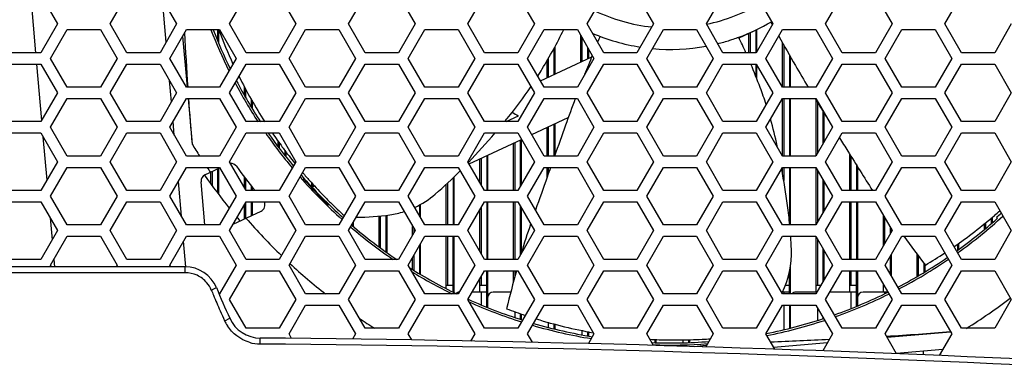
# Model space of a CAD drawing. Header units: millimetres. Extents: x 0 to 420, y 0 to 297.
# Tile 163 of 256: x 158.83 to 176.27, y 209.61 to 215.77. Entities that reach past the tile are written whole.
import ezdxf

# ---------------------------------------------------------------- set-up
doc = ezdxf.new("R2010")
doc.units = ezdxf.units.MM
doc.header["$LTSCALE"] = 23.1
doc.layers.get('0').update_dxf_attribs({"linetype": 'CONTINUOUS'})
doc.layers.add('02___PRT_ALL_AXES', color=7, linetype='CONTINUOUS')
doc.layers.add('3', color=7, linetype='CONTINUOUS')

msp = doc.modelspace()

# ---------------------------------------------------------------- linework, layer by layer
at = {"color": 7, "linetype": 'Continuous'}
for p, q in [((159.1992, 216.2034), (159.4937, 215.6934)), ((160.429, 215.6934), (160.7234, 216.2034)), ((161.3123, 216.2034), (161.6068, 215.6934)), ((162.5421, 215.6934), (162.8365, 216.2034)), ((163.4254, 216.2034), (163.7199, 215.6934)), ((164.6552, 215.6934), (164.9496, 216.2034)), ((165.5385, 216.2034), (165.833, 215.6934)), ((166.7683, 215.6934), (167.0627, 216.2034)), ((167.6516, 216.2034), (167.9461, 215.6934)), ((168.8814, 215.6934), (169.1758, 216.2034)), ((169.7647, 216.2034), (170.0592, 215.6934)), ((170.9945, 215.6934), (171.2889, 216.2034)), ((171.8778, 216.2034), (172.1723, 215.6934)), ((173.1076, 215.6934), (173.402, 216.2034)), ((173.9909, 216.2034), (174.2854, 215.6934)), ((175.2207, 215.6934), (175.5151, 216.2034)), ((159.4937, 215.6934), (159.1992, 215.1834)), ((160.7234, 215.1834), (160.429, 215.6934)), ((161.6068, 215.6934), (161.3123, 215.1834)), ((162.8365, 215.1834), (162.5421, 215.6934)), ((163.7199, 215.6934), (163.4254, 215.1834)), ((164.9496, 215.1834), (164.6552, 215.6934)), ((165.833, 215.6934), (165.5385, 215.1834)), ((167.0627, 215.1834), (166.7683, 215.6934)), ((167.9461, 215.6934), (167.6516, 215.1834)), ((169.1758, 215.1834), (168.8814, 215.6934)), ((170.0592, 215.6934), (169.7647, 215.1834)), ((171.2889, 215.1834), (170.9945, 215.6934)), ((172.1723, 215.6934), (171.8778, 215.1834)), ((173.402, 215.1834), (173.1076, 215.6934)), ((174.2854, 215.6934), (173.9909, 215.1834)), ((175.5151, 215.1834), (175.2207, 215.6934)), ((176.3985, 215.6934), (176.104, 215.1834)), ((159.3724, 215.0834), (159.6669, 215.5934)), ((159.6669, 215.5934), (160.2558, 215.5934)), ((160.2558, 215.5934), (160.5502, 215.0834)), ((161.4855, 215.0834), (161.78, 215.5934)), ((161.78, 215.5934), (162.3689, 215.5934)), ((162.3333, 215.5934), (162.3333, 215.3986)), ((162.3493, 215.5934), (162.3493, 215.3625)), ((162.3689, 215.5934), (162.6633, 215.0834)), ((163.5986, 215.0834), (163.8931, 215.5934)), ((163.8931, 215.5934), (164.482, 215.5934)), ((164.482, 215.5934), (164.7764, 215.0834)), ((165.7117, 215.0834), (166.0062, 215.5934)), ((166.0062, 215.5934), (166.5951, 215.5934)), ((166.5951, 215.5934), (166.8895, 215.0834)), ((167.8248, 215.0834), (168.1193, 215.5934)), ((168.1193, 215.5934), (168.7082, 215.5934)), ((168.7082, 215.5934), (169.0026, 215.0834)), ((169.9379, 215.0834), (170.2324, 215.5934)), ((170.2324, 215.5934), (170.8213, 215.5934)), ((170.8213, 215.5934), (171.1157, 215.0834)), ((171.7493, 215.1834), (171.7493, 215.5288)), ((171.7693, 215.5381), (171.7693, 215.1834)), ((171.8693, 215.5855), (171.8693, 215.1834)), ((171.8853, 215.594), (171.8853, 215.1964)), ((172.051, 215.0834), (172.3455, 215.5934)), ((172.3455, 215.5934), (172.9344, 215.5934)), ((172.9344, 215.5934), (173.2288, 215.0834)), ((174.1641, 215.0834), (174.4586, 215.5934)), ((174.4586, 215.5934), (175.0475, 215.5934)), ((175.0475, 215.5934), (175.3419, 215.0834)), ((168.7693, 215.0219), (168.7693, 215.4875)), ((168.7893, 215.4529), (168.7893, 215.0312)), ((172.3453, 214.5734), (172.3453, 215.3565)), ((159.1992, 215.1834), (158.6103, 215.1834)), ((161.3123, 215.1834), (160.7234, 215.1834)), ((163.4254, 215.1834), (162.8365, 215.1834)), ((165.5385, 215.1834), (164.9496, 215.1834)), ((167.6516, 215.1834), (167.0627, 215.1834)), ((168.2933, 215.2615), (168.2933, 214.8)), ((168.3093, 215.2908), (168.3093, 214.8074)), ((168.8893, 215.2797), (168.8893, 215.0779)), ((168.9053, 215.2519), (168.9053, 215.0853)), ((169.7647, 215.1834), (169.1758, 215.1834)), ((171.8778, 215.1834), (171.2889, 215.1834)), ((172.3653, 215.3212), (172.3653, 214.5734)), ((173.9909, 215.1834), (173.402, 215.1834)), ((176.104, 215.1834), (175.5151, 215.1834)), ((158.6103, 214.9834), (159.1992, 214.9834)), ((159.1992, 214.9834), (159.4937, 214.4734)), ((159.6669, 214.5734), (159.3724, 215.0834)), ((160.5502, 215.0834), (160.2558, 214.5734)), ((160.429, 214.4734), (160.7234, 214.9834)), ((160.7234, 214.9834), (161.3123, 214.9834)), ((161.3123, 214.9834), (161.6068, 214.4734)), ((161.78, 214.5734), (161.4855, 215.0834)), ((162.6633, 215.0834), (162.3689, 214.5734)), ((162.5421, 214.4734), (162.8365, 214.9834)), ((162.8365, 214.9834), (163.4254, 214.9834)), ((163.4254, 214.9834), (163.7199, 214.4734)), ((163.8931, 214.5734), (163.5986, 215.0834)), ((164.7764, 215.0834), (164.482, 214.5734)), ((164.6552, 214.4734), (164.9496, 214.9834)), ((164.9496, 214.9834), (165.5385, 214.9834)), ((165.5385, 214.9834), (165.833, 214.4734)), ((166.0062, 214.5734), (165.7117, 215.0834)), ((166.8895, 215.0834), (166.5951, 214.5734)), ((166.7683, 214.4734), (167.0627, 214.9834)), ((167.0627, 214.9834), (167.6516, 214.9834)), ((167.6516, 214.9834), (167.9461, 214.4734)), ((168.1193, 214.5734), (167.8248, 215.0834)), ((168.1733, 214.744), (168.1733, 215.0471)), ((168.1933, 215.0824), (168.1933, 214.7533)), ((169.0026, 215.0834), (168.7082, 214.5734)), ((168.8814, 214.4734), (169.1758, 214.9834)), ((169.1758, 214.9834), (169.7647, 214.9834)), ((169.7647, 214.9834), (170.0592, 214.4734)), ((170.2324, 214.5734), (169.9379, 215.0834)), ((171.1157, 215.0834), (170.8213, 214.5734)), ((170.9945, 214.4734), (171.2889, 214.9834)), ((171.2889, 214.9834), (171.8778, 214.9834)), ((171.8693, 214.9834), (171.8693, 214.7722)), ((171.8778, 214.9834), (172.1723, 214.4734)), ((172.3455, 214.5734), (172.051, 215.0834)), ((172.4653, 215.1457), (172.4653, 214.5734)), ((172.4813, 215.1176), (172.4813, 214.5734)), ((173.2288, 215.0834), (172.9344, 214.5734)), ((173.1076, 214.4734), (173.402, 214.9834)), ((173.402, 214.9834), (173.9909, 214.9834)), ((173.9909, 214.9834), (174.2854, 214.4734)), ((174.4586, 214.5734), (174.1641, 215.0834)), ((175.3419, 215.0834), (175.0475, 214.5734)), ((175.2207, 214.4734), (175.5151, 214.9834)), ((175.5151, 214.9834), (176.104, 214.9834)), ((176.104, 214.9834), (176.3985, 214.4734)), ((171.8853, 214.9704), (171.8853, 214.7324)), ((159.4937, 214.4734), (159.1992, 213.9634)), ((160.2558, 214.5734), (159.6669, 214.5734)), ((160.7234, 213.9634), (160.429, 214.4734)), ((161.6068, 214.4734), (161.3123, 213.9634)), ((162.3689, 214.5734), (161.78, 214.5734)), ((162.8365, 213.9634), (162.5421, 214.4734)), ((162.8093, 214.4246), (162.8093, 214.5824)), ((162.8293, 214.5433), (162.8293, 214.3912)), ((163.7199, 214.4734), (163.4254, 213.9634)), ((164.482, 214.5734), (163.8931, 214.5734)), ((164.9496, 213.9634), (164.6552, 214.4734)), ((165.833, 214.4734), (165.5385, 213.9634)), ((166.5951, 214.5734), (166.0062, 214.5734)), ((167.0627, 213.9634), (166.7683, 214.4734)), ((167.9461, 214.4734), (167.6516, 213.9634)), ((168.7082, 214.5734), (168.1193, 214.5734)), ((169.1758, 213.9634), (168.8814, 214.4734)), ((170.0592, 214.4734), (169.7647, 213.9634)), ((170.8213, 214.5734), (170.2324, 214.5734)), ((171.2889, 213.9634), (170.9945, 214.4734)), ((172.1723, 214.4734), (171.8778, 213.9634)), ((172.9344, 214.5734), (172.3455, 214.5734)), ((173.402, 213.9634), (173.1076, 214.4734)), ((174.2854, 214.4734), (173.9909, 213.9634)), ((175.0475, 214.5734), (174.4586, 214.5734)), ((175.5151, 213.9634), (175.2207, 214.4734)), ((176.3985, 214.4734), (176.104, 213.9634)), ((159.3724, 213.8634), (159.6669, 214.3734)), ((159.6669, 214.3734), (160.2558, 214.3734)), ((160.2558, 214.3734), (160.5502, 213.8634)), ((161.4855, 213.8634), (161.78, 214.3734)), ((161.78, 214.3734), (162.3689, 214.3734)), ((162.3689, 214.3734), (162.6633, 213.8634)), ((162.9293, 214.3622), (162.9293, 214.2299)), ((162.9453, 214.3355), (162.9453, 214.2041)), ((163.5986, 213.8634), (163.8931, 214.3734)), ((163.8931, 214.3734), (164.482, 214.3734)), ((164.482, 214.3734), (164.7764, 213.8634)), ((165.7117, 213.8634), (166.0062, 214.3734)), ((166.0062, 214.3734), (166.5951, 214.3734)), ((166.5951, 214.3734), (166.8895, 213.8634)), ((167.8248, 213.8634), (168.1193, 214.3734)), ((168.1193, 214.3734), (168.7082, 214.3734)), ((168.7082, 214.3734), (169.0026, 213.8634)), ((169.9379, 213.8634), (170.2324, 214.3734)), ((170.2324, 214.3734), (170.8213, 214.3734)), ((170.8213, 214.3734), (171.1157, 213.8634)), ((172.051, 213.8634), (172.3455, 214.3734)), ((172.3453, 213.3534), (172.3453, 214.3734)), ((172.3455, 214.3734), (172.9344, 214.3734)), ((172.3653, 214.3734), (172.3653, 213.3534)), ((172.4653, 214.3734), (172.4653, 213.3534)), ((172.4813, 214.3734), (172.4813, 213.3534)), ((172.9344, 214.3734), (173.2288, 213.8634)), ((172.9413, 213.3654), (172.9413, 214.3399)), ((172.9613, 214.3075), (172.9613, 213.4001)), ((174.1641, 213.8634), (174.4586, 214.3734)), ((174.4586, 214.3734), (175.0475, 214.3734)), ((175.0475, 214.3734), (175.3419, 213.8634)), ((173.0613, 214.1465), (173.0613, 213.5733)), ((173.0773, 214.1208), (173.0773, 213.601)), ((159.1992, 213.9634), (158.6103, 213.9634)), ((161.3123, 213.9634), (160.7234, 213.9634)), ((163.4254, 213.9634), (162.8365, 213.9634)), ((165.5385, 213.9634), (164.9496, 213.9634)), ((167.6516, 213.9634), (167.0627, 213.9634)), ((169.7647, 213.9634), (169.1758, 213.9634)), ((171.8778, 213.9634), (171.2889, 213.9634)), ((173.9909, 213.9634), (173.402, 213.9634)), ((176.104, 213.9634), (175.5151, 213.9634)), ((158.6103, 213.7634), (159.1992, 213.7634)), ((159.1992, 213.7634), (159.4937, 213.2534)), ((159.6669, 213.3534), (159.3724, 213.8634)), ((160.5502, 213.8634), (160.2558, 213.3534)), ((160.429, 213.2534), (160.7234, 213.7634)), ((160.7234, 213.7634), (161.3123, 213.7634)), ((161.3123, 213.7634), (161.6068, 213.2534)), ((161.78, 213.3534), (161.4855, 213.8634)), ((162.6633, 213.8634), (162.3689, 213.3534)), ((162.5421, 213.2534), (162.8365, 213.7634)), ((162.8365, 213.7634), (163.4254, 213.7634)), ((163.4254, 213.7634), (163.7199, 213.2534)), ((163.8931, 213.3534), (163.5986, 213.8634)), ((164.7764, 213.8634), (164.482, 213.3534)), ((164.6552, 213.2534), (164.9496, 213.7634)), ((164.9496, 213.7634), (165.5385, 213.7634)), ((165.5385, 213.7634), (165.833, 213.2534)), ((166.0062, 213.3534), (165.7117, 213.8634)), ((166.8895, 213.8634), (166.5951, 213.3534)), ((166.7683, 213.2534), (167.0627, 213.7634)), ((167.0627, 213.7634), (167.6516, 213.7634)), ((167.6516, 213.7634), (167.9461, 213.2534)), ((168.1193, 213.3534), (167.8248, 213.8634)), ((168.1733, 213.3534), (168.1733, 213.8613)), ((168.1933, 213.8706), (168.1933, 213.3534)), ((168.2933, 213.9173), (168.2933, 213.3534)), ((168.3093, 213.9247), (168.3093, 213.3672)), ((169.0026, 213.8634), (168.7082, 213.3534)), ((168.8814, 213.2534), (169.1758, 213.7634)), ((169.1758, 213.7634), (169.7647, 213.7634)), ((169.7647, 213.7634), (170.0592, 213.2534)), ((170.2324, 213.3534), (169.9379, 213.8634)), ((171.1157, 213.8634), (170.8213, 213.3534)), ((170.9945, 213.2534), (171.2889, 213.7634)), ((171.2889, 213.7634), (171.8778, 213.7634)), ((171.8778, 213.7634), (172.1723, 213.2534)), ((172.3455, 213.3534), (172.051, 213.8634)), ((173.2288, 213.8634), (172.9344, 213.3534)), ((173.1076, 213.2534), (173.402, 213.7634)), ((173.402, 213.7634), (173.9909, 213.7634)), ((173.9909, 213.7634), (174.2854, 213.2534)), ((174.4586, 213.3534), (174.1641, 213.8634)), ((175.3419, 213.8634), (175.0475, 213.3534)), ((175.2207, 213.2534), (175.5151, 213.7634)), ((175.5151, 213.7634), (176.104, 213.7634)), ((176.104, 213.7634), (176.3985, 213.2534)), ((163.4053, 213.5239), (163.4053, 213.6207)), ((163.4253, 213.5918), (163.4253, 213.4962)), ((167.5773, 212.7434), (167.5773, 213.5834)), ((167.5973, 213.5927), (167.5973, 212.7434)), ((167.6973, 213.6393), (167.6973, 212.8225)), ((167.7133, 213.6468), (167.7133, 212.8503)), ((163.5253, 213.4558), (163.5253, 213.3654)), ((163.5413, 213.4357), (163.5413, 213.3462)), ((159.4937, 213.2534), (159.1992, 212.7434)), ((160.2558, 213.3534), (159.6669, 213.3534)), ((160.7234, 212.7434), (160.429, 213.2534)), ((161.6068, 213.2534), (161.3123, 212.7434)), ((162.3689, 213.3534), (161.78, 213.3534)), ((162.8365, 212.7434), (162.5421, 213.2534)), ((163.7199, 213.2534), (163.4254, 212.7434)), ((164.482, 213.3534), (163.8931, 213.3534)), ((164.9496, 212.7434), (164.6552, 213.2534)), ((165.833, 213.2534), (165.5385, 212.7434)), ((166.5951, 213.3534), (166.0062, 213.3534)), ((167.0627, 212.7434), (166.7683, 213.2534)), ((166.9813, 212.8844), (166.9813, 213.3069)), ((167.0013, 213.3148), (167.0013, 212.8498)), ((167.1013, 213.3614), (167.1013, 212.7434)), ((167.1173, 213.3689), (167.1173, 212.7434)), ((167.9461, 213.2534), (167.6516, 212.7434)), ((168.7082, 213.3534), (168.1193, 213.3534)), ((169.1758, 212.7434), (168.8814, 213.2534)), ((170.0592, 213.2534), (169.7647, 212.7434)), ((170.8213, 213.3534), (170.2324, 213.3534)), ((171.2889, 212.7434), (170.9945, 213.2534)), ((172.1723, 213.2534), (171.8778, 212.7434)), ((172.9344, 213.3534), (172.3455, 213.3534)), ((173.402, 212.7434), (173.1076, 213.2534)), ((173.5373, 212.7434), (173.5373, 213.3831)), ((173.5573, 213.3511), (173.5573, 212.7434)), ((174.2854, 213.2534), (173.9909, 212.7434)), ((175.0475, 213.3534), (174.4586, 213.3534)), ((175.5151, 212.7434), (175.2207, 213.2534)), ((176.3985, 213.2534), (176.104, 212.7434)), ((159.3724, 212.6434), (159.6669, 213.1534)), ((159.6669, 213.1534), (160.2558, 213.1534)), ((160.2558, 213.1534), (160.5502, 212.6434)), ((161.4855, 212.6434), (161.78, 213.1534)), ((161.78, 213.1534), (162.3689, 213.1534)), ((162.2133, 212.8611), (162.2133, 213.0653)), ((162.2333, 213.0775), (162.2333, 212.8344)), ((162.3333, 213.1241), (162.3333, 212.701)), ((162.3493, 213.1316), (162.3493, 212.6797)), ((162.3689, 213.1534), (162.6633, 212.6434)), ((163.5986, 212.6434), (163.8931, 213.1534)), ((163.8931, 213.1534), (164.482, 213.1534)), ((164.482, 213.1534), (164.7764, 212.6434)), ((165.7117, 212.6434), (166.0062, 213.1534)), ((166.0062, 213.1534), (166.5951, 213.1534)), ((166.5951, 213.1534), (166.8895, 212.6434)), ((167.8248, 212.6434), (168.1193, 213.1534)), ((168.1193, 213.1534), (168.7082, 213.1534)), ((168.1733, 212.9824), (168.1733, 213.1534)), ((168.1933, 213.1534), (168.1933, 213.039)), ((168.7082, 213.1534), (169.0026, 212.6434)), ((169.9379, 212.6434), (170.2324, 213.1534)), ((170.2324, 213.1534), (170.8213, 213.1534)), ((170.8213, 213.1534), (171.1157, 212.6434)), ((172.051, 212.6434), (172.3455, 213.1534)), ((172.3453, 213.0366), (172.3453, 213.1534)), ((172.3455, 213.1534), (172.9344, 213.1534)), ((172.3653, 213.1534), (172.3653, 212.9198)), ((172.4653, 213.1534), (172.4653, 212.2082)), ((172.4813, 213.1534), (172.4813, 212.1334)), ((172.9344, 213.1534), (173.2288, 212.6434)), ((172.9413, 212.1454), (172.9413, 213.1414)), ((172.9613, 213.1067), (172.9613, 212.1801)), ((173.6573, 213.1912), (173.6573, 212.7434)), ((173.6733, 213.1656), (173.6733, 212.7434)), ((174.1641, 212.6434), (174.4586, 213.1534)), ((174.4586, 213.1534), (175.0475, 213.1534)), ((175.0475, 213.1534), (175.3419, 212.6434)), ((162.8093, 212.7905), (162.8093, 212.9801)), ((162.8293, 212.954), (162.8293, 212.7559)), ((166.5053, 212.9674), (166.5053, 212.1334)), ((166.5213, 212.9828), (166.5213, 212.1334)), ((173.0613, 212.9335), (173.0613, 212.3533)), ((173.0773, 212.9058), (173.0773, 212.381)), ((159.1992, 212.7434), (158.6103, 212.7434)), ((161.3123, 212.7434), (160.7234, 212.7434)), ((163.4254, 212.7434), (162.8365, 212.7434)), ((162.9293, 212.8264), (162.9293, 212.7434)), ((162.9453, 212.8063), (162.9453, 212.7434)), ((164.0013, 212.8071), (164.0013, 212.8835)), ((164.0213, 212.8614), (164.0213, 212.8079)), ((165.5385, 212.7434), (164.9496, 212.7434)), ((166.3853, 212.1334), (166.3853, 212.8543)), ((166.4053, 212.873), (166.4053, 212.1334)), ((167.6516, 212.7434), (167.0627, 212.7434)), ((169.7647, 212.7434), (169.1758, 212.7434)), ((171.8778, 212.7434), (171.2889, 212.7434)), ((173.9909, 212.7434), (173.402, 212.7434)), ((176.104, 212.7434), (175.5151, 212.7434)), ((158.6103, 212.5434), (159.1992, 212.5434)), ((159.1992, 212.5434), (159.4937, 212.0334)), ((159.6669, 212.1334), (159.3724, 212.6434)), ((160.5502, 212.6434), (160.2558, 212.1334)), ((160.429, 212.0334), (160.7234, 212.5434)), ((160.7234, 212.5434), (161.3123, 212.5434)), ((161.3123, 212.5434), (161.6068, 212.0334)), ((161.78, 212.1334), (161.4855, 212.6434)), ((162.6633, 212.6434), (162.3689, 212.1334)), ((162.5421, 212.0334), (162.8365, 212.5434)), ((162.8365, 212.5434), (163.4254, 212.5434)), ((162.9293, 212.5434), (162.9293, 212.2987)), ((162.9453, 212.5434), (162.9453, 212.3061)), ((163.4254, 212.5434), (163.7199, 212.0334)), ((163.8931, 212.1334), (163.5986, 212.6434)), ((164.7764, 212.6434), (164.482, 212.1334)), ((164.6552, 212.0334), (164.9496, 212.5434)), ((164.9496, 212.5434), (165.5385, 212.5434)), ((165.5385, 212.5434), (165.833, 212.0334)), ((166.0062, 212.1334), (165.7117, 212.6434)), ((166.8895, 212.6434), (166.5951, 212.1334)), ((166.7683, 212.0334), (167.0627, 212.5434)), ((167.0627, 212.5434), (167.6516, 212.5434)), ((167.1013, 212.5434), (167.1013, 211.5234)), ((167.1173, 212.5434), (167.1173, 211.5234)), ((167.5773, 211.5234), (167.5773, 212.5434)), ((167.5973, 212.5434), (167.5973, 211.5234)), ((167.6516, 212.5434), (167.9461, 212.0334)), ((168.1193, 212.1334), (167.8248, 212.6434)), ((169.0026, 212.6434), (168.7082, 212.1334)), ((168.8814, 212.0334), (169.1758, 212.5434)), ((169.1758, 212.5434), (169.7647, 212.5434)), ((169.7647, 212.5434), (170.0592, 212.0334)), ((170.2324, 212.1334), (169.9379, 212.6434)), ((171.1157, 212.6434), (170.8213, 212.1334)), ((170.9945, 212.0334), (171.2889, 212.5434)), ((171.2889, 212.5434), (171.8778, 212.5434)), ((171.8778, 212.5434), (172.1723, 212.0334)), ((172.3455, 212.1334), (172.051, 212.6434)), ((173.2288, 212.6434), (172.9344, 212.1334)), ((173.1076, 212.0334), (173.402, 212.5434)), ((173.402, 212.5434), (173.9909, 212.5434)), ((173.5373, 211.5234), (173.5373, 212.5434)), ((173.5573, 212.5434), (173.5573, 211.5234)), ((173.6573, 212.5434), (173.6573, 211.5234)), ((173.6733, 212.5434), (173.6733, 211.5234)), ((173.9909, 212.5434), (174.2854, 212.0334)), ((174.4586, 212.1334), (174.1641, 212.6434)), ((175.3419, 212.6434), (175.0475, 212.1334)), ((175.2207, 212.0334), (175.5151, 212.5434)), ((175.5151, 212.5434), (176.104, 212.5434)), ((176.104, 212.5434), (176.3985, 212.0334)), ((162.8093, 212.2427), (162.8093, 212.4963)), ((162.8293, 212.5309), (162.8293, 212.255)), ((165.9093, 212.4886), (165.9093, 212.3012)), ((165.9253, 212.4968), (165.9253, 212.2734)), ((166.9813, 211.6644), (166.9813, 212.4024)), ((167.0013, 212.437), (167.0013, 211.6298)), ((167.6973, 212.4643), (167.6973, 211.6025)), ((167.7133, 212.4365), (167.7133, 211.6303)), ((165.1933, 211.7478), (165.1933, 212.2899)), ((165.2133, 212.2918), (165.2133, 211.7336)), ((165.3133, 212.3033), (165.3133, 211.6626)), ((165.3293, 212.3054), (165.3293, 211.6513)), ((174.1333, 211.77), (174.1333, 212.2968)), ((174.1533, 212.2621), (174.1533, 211.8047)), ((176.0413, 212.2587), (176.0413, 212.1579)), ((176.0573, 212.2721), (176.0573, 212.1712)), ((159.4937, 212.0334), (159.1992, 211.5234)), ((160.2558, 212.1334), (159.6669, 212.1334)), ((160.7234, 211.5234), (160.429, 212.0334)), ((161.6068, 212.0334), (161.3123, 211.5234)), ((162.3689, 212.1334), (161.78, 212.1334)), ((162.8365, 211.5234), (162.5421, 212.0334)), ((163.7199, 212.0334), (163.4254, 211.5234)), ((164.482, 212.1334), (163.8931, 212.1334)), ((164.9496, 211.5234), (164.6552, 212.0334)), ((164.7173, 212.141), (164.7173, 212.1235)), ((164.7333, 212.1687), (164.7333, 212.1107)), ((165.833, 212.0334), (165.5385, 211.5234)), ((165.7893, 211.9578), (165.7893, 212.109)), ((165.8093, 212.0744), (165.8093, 211.9924)), ((166.5951, 212.1334), (166.0062, 212.1334)), ((167.0627, 211.5234), (166.7683, 212.0334)), ((167.9461, 212.0334), (167.6516, 211.5234)), ((168.7082, 212.1334), (168.1193, 212.1334)), ((169.1758, 211.5234), (168.8814, 212.0334)), ((170.0592, 212.0334), (169.7647, 211.5234)), ((170.8213, 212.1334), (170.2324, 212.1334)), ((171.2889, 211.5234), (170.9945, 212.0334)), ((172.1723, 212.0334), (171.8778, 211.5234)), ((172.9344, 212.1334), (172.3455, 212.1334)), ((173.402, 211.5234), (173.1076, 212.0334)), ((174.2854, 212.0334), (173.9909, 211.5234)), ((174.2533, 212.0889), (174.2533, 211.9779)), ((174.2693, 212.0612), (174.2693, 212.0056)), ((175.0475, 212.1334), (174.4586, 212.1334)), ((175.5151, 211.5234), (175.2207, 212.0334)), ((175.9213, 212.0577), (175.9213, 212.1581)), ((175.9413, 212.1749), (175.9413, 212.0744)), ((176.3985, 212.0334), (176.104, 211.5234)), ((159.3724, 211.4234), (159.6669, 211.9334)), ((159.6669, 211.9334), (160.2558, 211.9334)), ((160.2558, 211.9334), (160.5502, 211.4234)), ((161.4855, 211.4234), (161.78, 211.9334)), ((161.78, 211.9334), (162.3689, 211.9334)), ((162.3689, 211.9334), (162.6633, 211.4234)), ((163.5986, 211.4234), (163.8931, 211.9334)), ((163.8931, 211.9334), (164.482, 211.9334)), ((164.482, 211.9334), (164.7764, 211.4234)), ((165.7117, 211.4234), (166.0062, 211.9334)), ((166.0062, 211.9334), (166.5951, 211.9334)), ((166.3853, 211.0078), (166.3853, 211.9334)), ((166.4053, 211.9334), (166.4053, 211.0634)), ((166.5053, 210.9459), (166.5053, 211.9334)), ((166.5213, 211.9334), (166.5213, 210.9385)), ((166.5951, 211.9334), (166.8895, 211.4234)), ((167.8248, 211.4234), (168.1193, 211.9334)), ((168.1193, 211.9334), (168.7082, 211.9334)), ((168.7082, 211.9334), (169.0026, 211.4234)), ((169.9379, 211.4234), (170.2324, 211.9334)), ((170.2324, 211.9334), (170.8213, 211.9334)), ((170.8213, 211.9334), (171.1157, 211.4234)), ((172.051, 211.4234), (172.3455, 211.9334)), ((172.3455, 211.9334), (172.9344, 211.9334)), ((172.9344, 211.9334), (173.2288, 211.4234)), ((172.9413, 210.9434), (172.9413, 211.9214)), ((172.9613, 211.8867), (172.9613, 211.0634)), ((174.1641, 211.4234), (174.4586, 211.9334)), ((174.4586, 211.9334), (175.0475, 211.9334)), ((175.0475, 211.9334), (175.3419, 211.4234)), ((165.9093, 211.7656), (165.9093, 211.2718)), ((165.9253, 211.7934), (165.9253, 211.2619)), ((173.0613, 211.7135), (173.0613, 211.1333)), ((173.0773, 211.6858), (173.0773, 211.161)), ((175.4453, 211.7957), (175.4453, 211.6887)), ((175.4613, 211.8074), (175.4613, 211.7004)), ((159.1992, 211.5234), (158.6103, 211.5234)), ((161.3123, 211.5234), (160.7234, 211.5234)), ((163.4254, 211.5234), (162.8365, 211.5234)), ((165.5385, 211.5234), (164.9496, 211.5234)), ((165.7893, 211.3464), (165.7893, 211.5578)), ((165.8093, 211.5924), (165.8093, 211.3339)), ((167.6516, 211.5234), (167.0627, 211.5234)), ((169.7647, 211.5234), (169.1758, 211.5234)), ((171.8778, 211.5234), (171.2889, 211.5234)), ((173.9909, 211.5234), (173.402, 211.5234)), ((174.2533, 211.5779), (174.2533, 211.2689)), ((174.2693, 211.6056), (174.2693, 211.2412)), ((174.7293, 211.222), (174.7293, 211.617)), ((174.7493, 211.5906), (174.7493, 211.233)), ((176.104, 211.5234), (175.5151, 211.5234)), ((161.7577, 211.3922), (158.165, 211.3922)), ((159.3904, 211.3922), (159.3724, 211.4234)), ((160.5502, 211.4234), (160.5322, 211.3922)), ((161.5035, 211.3922), (161.4855, 211.4234)), ((161.7586, 211.2882), (161.7577, 211.3922)), ((162.6633, 211.4234), (162.3689, 210.9134)), ((162.5421, 210.8134), (162.8365, 211.3234)), ((162.8365, 211.3234), (163.4254, 211.3234)), ((163.4254, 211.3234), (163.7199, 210.8134)), ((163.8931, 210.9134), (163.5986, 211.4234)), ((164.7764, 211.4234), (164.482, 210.9134)), ((164.6552, 210.8134), (164.9496, 211.3234)), ((164.9496, 211.3234), (165.5385, 211.3234)), ((165.5385, 211.3234), (165.833, 210.8134)), ((166.0062, 210.9134), (165.7117, 211.4234)), ((166.8895, 211.4234), (166.5951, 210.9134)), ((166.7683, 210.8134), (167.0627, 211.3234)), ((167.0627, 211.3234), (167.6516, 211.3234)), ((167.1013, 210.681), (167.1013, 211.3234)), ((167.1173, 211.3234), (167.1173, 210.6747)), ((167.5773, 211.1315), (167.5773, 211.3234)), ((167.5973, 211.3234), (167.5973, 211.2071)), ((167.6516, 211.3234), (167.9461, 210.8134)), ((168.1193, 210.9134), (167.8248, 211.4234)), ((169.0026, 211.4234), (168.7082, 210.9134)), ((168.8814, 210.8134), (169.1758, 211.3234)), ((169.1758, 211.3234), (169.7647, 211.3234)), ((169.7647, 211.3234), (170.0592, 210.8134)), ((170.2324, 210.9134), (169.9379, 211.4234)), ((171.1157, 211.4234), (170.8213, 210.9134)), ((170.9945, 210.8134), (171.2889, 211.3234)), ((171.2889, 211.3234), (171.8778, 211.3234)), ((171.8778, 211.3234), (172.1723, 210.8134)), ((172.3455, 210.9134), (172.051, 211.4234)), ((172.4813, 211.3907), (172.4813, 210.9134)), ((173.2288, 211.4234), (172.9344, 210.9134)), ((173.1076, 210.8134), (173.402, 211.3234)), ((173.402, 211.3234), (173.9909, 211.3234)), ((173.5373, 210.9434), (173.5373, 211.3234)), ((173.5573, 211.3234), (173.5573, 211.0634)), ((173.6573, 210.6959), (173.6573, 211.3234)), ((173.6733, 211.3234), (173.6733, 210.7022)), ((173.9909, 211.3234), (174.2854, 210.8134)), ((174.4586, 210.9134), (174.1641, 211.4234)), ((174.8493, 211.4589), (174.8493, 211.2923)), ((174.8653, 211.4379), (174.8653, 211.3025)), ((175.3419, 211.4234), (175.0475, 210.9134)), ((175.2207, 210.8134), (175.5151, 211.3234)), ((175.5151, 211.3234), (176.104, 211.3234)), ((176.104, 211.3234), (176.3985, 210.8134)), ((161.7586, 211.2882), (158.164, 211.2882)), ((166.9813, 210.9434), (166.9813, 211.1824)), ((167.0013, 211.217), (167.0013, 211.0634)), ((172.4653, 210.9134), (172.4653, 211.3106)), ((162.2201, 210.981), (162.3112, 211.0238)), ((166.5053, 211.0634), (166.3853, 211.0634)), ((167.1013, 211.0634), (166.9813, 211.0634)), ((172.4653, 211.0634), (172.391, 211.0634)), ((173.021, 211.0634), (172.9413, 211.0634)), ((173.6573, 211.0634), (173.5373, 211.0634)), ((174.1333, 210.9434), (174.1333, 211.0768)), ((174.141, 211.0634), (174.1333, 211.0634)), ((162.8365, 210.3034), (162.5421, 210.8134)), ((163.7199, 210.8134), (163.4254, 210.3034)), ((164.482, 210.9134), (163.8931, 210.9134)), ((164.9496, 210.3034), (164.6552, 210.8134)), ((165.833, 210.8134), (165.5385, 210.3034)), ((166.5951, 210.9134), (166.0062, 210.9134)), ((167.0627, 210.3034), (166.7683, 210.8134)), ((167.1013, 210.9434), (166.8433, 210.9434)), ((167.0013, 210.9434), (167.0013, 210.72)), ((167.5281, 210.9434), (167.2173, 210.9434)), ((167.9461, 210.8134), (167.6516, 210.3034)), ((168.7082, 210.9134), (168.1193, 210.9134)), ((169.1758, 210.3034), (168.8814, 210.8134)), ((170.0592, 210.8134), (169.7647, 210.3034)), ((170.8213, 210.9134), (170.2324, 210.9134)), ((171.2889, 210.3034), (170.9945, 210.8134)), ((172.1723, 210.8134), (171.8778, 210.3034)), ((172.4653, 210.9434), (172.3385, 210.9434)), ((172.3453, 210.9434), (172.3453, 210.9565)), ((172.9344, 210.9134), (172.3455, 210.9134)), ((172.3653, 210.9434), (172.3653, 210.9134)), ((172.9517, 210.9434), (172.5813, 210.9434)), ((173.402, 210.3034), (173.1076, 210.8134)), ((173.6573, 210.9434), (173.1826, 210.9434)), ((173.5573, 210.9434), (173.5573, 210.6565)), ((174.2103, 210.9434), (173.7733, 210.9434)), ((174.2854, 210.8134), (173.9909, 210.3034)), ((174.1533, 210.9434), (174.1533, 210.9176)), ((175.0475, 210.9134), (174.4586, 210.9134)), ((175.5151, 210.3034), (175.2207, 210.8134)), ((176.3985, 210.8134), (176.104, 210.3034)), ((163.5986, 210.2034), (163.8931, 210.7134)), ((163.8931, 210.7134), (164.482, 210.7134)), ((164.482, 210.7134), (164.7764, 210.2034)), ((165.7117, 210.2034), (166.0062, 210.7134)), ((166.0062, 210.7134), (166.5951, 210.7134)), ((166.5951, 210.7134), (166.8895, 210.2034)), ((167.8248, 210.2034), (168.1193, 210.7134)), ((168.1193, 210.7134), (168.7082, 210.7134)), ((168.7082, 210.7134), (169.0026, 210.2034)), ((169.9379, 210.2034), (170.2324, 210.7134)), ((170.2324, 210.7134), (170.8213, 210.7134)), ((170.8213, 210.7134), (171.1157, 210.2034)), ((172.051, 210.2034), (172.3455, 210.7134)), ((172.3455, 210.7134), (172.9344, 210.7134)), ((172.3653, 210.7134), (172.3653, 210.2809)), ((172.4653, 210.7134), (172.4653, 210.3062)), ((172.4813, 210.7134), (172.4813, 210.3102)), ((172.9344, 210.7134), (173.2288, 210.2034)), ((172.9613, 210.6667), (172.9613, 210.4454)), ((174.1641, 210.2034), (174.4586, 210.7134)), ((174.4586, 210.7134), (175.0475, 210.7134)), ((175.0475, 210.7134), (175.3419, 210.2034)), ((162.4577, 210.436), (162.5474, 210.4818)), ((167.5973, 210.6006), (167.5973, 210.4977)), ((167.6973, 210.5662), (167.6973, 210.4656)), ((167.7133, 210.5607), (167.7133, 210.4604)), ((173.0613, 210.4935), (173.0613, 210.4776)), ((163.4254, 210.3034), (162.8365, 210.3034)), ((165.5385, 210.3034), (164.9496, 210.3034)), ((167.6516, 210.3034), (167.0627, 210.3034)), ((168.1933, 210.4111), (168.1933, 210.322)), ((168.2933, 210.384), (168.2933, 210.2966)), ((168.3093, 210.3796), (168.3093, 210.2925)), ((168.7893, 210.2683), (168.7893, 210.1906)), ((169.7647, 210.3034), (169.1758, 210.3034)), ((171.8778, 210.3034), (171.2889, 210.3034)), ((173.9909, 210.3034), (173.402, 210.3034)), ((176.104, 210.3034), (175.5151, 210.3034)), ((163.0894, 210.025), (163.0886, 210.1297)), ((163.6442, 210.1244), (163.5986, 210.2034)), ((164.7764, 210.2034), (164.7234, 210.1117)), ((165.7737, 210.0961), (165.7117, 210.2034)), ((166.8895, 210.2034), (166.8169, 210.0776)), ((167.9105, 210.0549), (167.8248, 210.2034)), ((168.8893, 210.248), (168.8893, 210.1715)), ((169.0026, 210.2034), (168.9033, 210.0315)), ((168.9053, 210.2448), (168.9053, 210.1684)), ((170.0549, 210.0008), (169.9379, 210.2034)), ((170.0813, 210.1075), (170.0813, 210.0487)), ((170.0973, 210.1064), (170.0973, 210.0486)), ((170.5773, 210.101), (170.5773, 210.0464)), ((170.6773, 210.1008), (170.6773, 210.0514)), ((170.6933, 210.1007), (170.6933, 210.0523)), ((171.1157, 210.2034), (170.9829, 209.9733)), ((172.2069, 209.9334), (172.051, 210.2034)), ((173.2288, 210.2034), (173.0556, 209.9033)), ((174.3665, 209.8528), (174.1641, 210.2034)), ((175.3419, 210.2034), (175.1215, 209.8215)), ((174.8413, 209.8329), (174.8413, 209.9002))]:
    msp.add_line(p, q, dxfattribs=at)
for centre, radius, start, end in [((161.7577, 210.7922), 0.6, 22.7046, 90), ((161.755, 210.7857), 0.5044, 22.77514, 39.65108), ((180.7674, 218.7414), 20.1054, 202.70484, 202.99013), ((180.7613, 218.7434), 20, 202.7046, 204.39834), ((180.781, 218.747), 20.1201, 202.98992, 203.83815), ((166.6213, 210.8434), 0.1, 95.42681, 128.77285), ((167.2173, 210.8434), 0.1, 90, 180), ((172.5813, 210.8434), 0.1, 90, 135.52901), ((173.7733, 210.8434), 0.1, 90, 180), ((180.7628, 218.739), 20.1002, 203.83829, 204.39848), ((163.0938, 210.7297), 0.6, 204.39834, 269.49837), ((163.0966, 210.726), 0.7017, 204.40528, 212.54341), ((159.9613, -147.0566), 357.2, 87.200687, 89.498375), ((163.096, 210.7287), 0.7037, 253.28921, 269.45975), ((159.9702, -146.9452), 356.9838, 87.199692, 89.499369)]:
    msp.add_arc(centre, radius, start, end, dxfattribs=at)
msp.add_open_spline([(162.1434, 211.1076), (162.0965, 211.1642), (161.9771, 211.256), (161.8303, 211.2882), (161.7586, 211.2882)], degree=3, knots=[0, 0, 0, 0, 0.50604, 1, 1, 1, 1], dxfattribs=at)
msp.add_open_spline([(162.8937, 210.0547), (162.7382, 210.1015), (162.5925, 210.2116), (162.5051, 210.3485)], degree=3, dxfattribs=at)
at = {"layer": '02___PRT_ALL_AXES', "color": 7, "linetype": 'Continuous'}
for start, end in [(214.74473, 218.9031), (220.12278, 220.58522)]:
    msp.add_arc((170.3613, 218.7434), 10.05, start, end, dxfattribs=at)
at = {"layer": '3', "color": 7, "linetype": 'Continuous'}
for p, q in [((159.0187, 216.2034), (159.1079, 215.1834)), ((161.4211, 215.3719), (161.3548, 216.1297)), ((162.3514, 215.5919), (162.3531, 215.5875)), ((162.355, 215.5934), (162.3565, 215.589)), ((171.573, 215.4466), (171.8405, 215.5713)), ((161.713, 215.4775), (161.792, 214.5745)), ((171.5473, 215.4516), (171.552, 215.4533)), ((159.1254, 214.9834), (159.2126, 213.9866)), ((168.0531, 214.688), (168.9631, 215.1123)), ((161.5138, 214.3124), (161.4806, 214.6919)), ((161.8094, 214.376), (161.8803, 213.566)), ((161.5652, 213.7254), (161.5442, 213.9651)), ((167.4458, 213.9634), (167.6641, 214.0652)), ((167.6597, 214.0678), (167.6641, 214.0652)), ((167.8997, 213.7337), (168.5468, 214.0355)), ((159.238, 213.6962), (159.3053, 212.9272)), ((166.7898, 213.2161), (167.7177, 213.6489)), ((163.6952, 213.2339), (163.7019, 213.2256)), ((163.6989, 213.2368), (163.7055, 213.2285)), ((162.1078, 213.019), (162.3746, 213.1434)), ((161.691, 212.2875), (161.6369, 212.9056)), ((162.106, 212.1334), (162.0389, 212.8998)), ((163.8533, 212.9502), (163.8655, 212.9559)), ((164.0068, 212.8011), (164.0554, 212.8238)), ((162.609, 212.1493), (163.1031, 212.3797)), ((164.2916, 212.4926), (164.3041, 212.4984)), ((159.3638, 212.2583), (159.398, 211.8677)), ((176.138, 212.2707), (176.1488, 212.2476)), ((161.7692, 211.3932), (161.7296, 211.8462)), ((159.4284, 211.5204), (159.4396, 211.3922)), ((174.1978, 210.1451), (175.319, 210.2431)), ((170.7821, 209.9792), (170.9783, 210.0068)), ((170.9781, 210.0069), (171.0044, 210.0106)), ((170.9783, 210.0068), (171.0045, 210.0105)), ((172.1863, 209.9691), (173.1418, 210.0527)), ((175.1842, 209.9302), (174.366, 209.8586))]:
    msp.add_line(p, q, dxfattribs=at)
for centre, radius, start, end in [((170.3613, 218.7434), 3.1209, 281.72896, 300.79659), ((170.3613, 218.7434), 3.1209, 244.47296, 263.89426), ((170.3613, 218.7434), 3.5, 290.16216, 300.68497), ((234.1613, 250.3935), 71.055, 209.201386, 209.246104), ((231.6736, 219.2034), 70.0237, 183.003007, 183.78967), ((170.3613, 218.7434), 8.7367, 201.13981, 206.36331), ((170.3613, 218.7434), 8.7, 201.23448, 206.21737), ((170.2672, 218.5402), 8.447, 200.45976, 204.89417), ((159.1361, 220.2625), 10.4342, 329.05916, 333.41906), ((170.3613, 218.7434), 3.5, 246.6326, 261.17606), ((234.885, 188.596), 71.055, 157.772815, 157.863338), ((170.3613, 218.7434), 3.5, 283.78538, 287.457), ((171.3259, 215.6758), 0.2843, 287.4709, 295.01202), ((170.4587, 218.5349), 3.2698, 287.57964, 289.44628), ((170.4456, 218.5725), 3.3096, 289.53048, 289.8121), ((162.1748, 210.9143), 10.4342, 24.15116, 25.8206), ((234.1613, 250.3935), 71.055, 209.433599, 209.913052), ((170.3613, 218.7434), 3.5, 264.73842, 280.33613), ((234.885, 188.596), 71.055, 158.067906, 158.362631), ((162.1748, 210.9143), 10.4342, 20.48773, 22.95636), ((161.9055, 218.6024), 7.2053, 327.85845, 329.05916), ((192.9751, 226.6979), 23.5388, 209.91305, 211.00343), ((170.3613, 218.7434), 8.7367, 207.93612, 213.184), ((170.3613, 218.7434), 8.7, 207.77351, 213.33632), ((170.2661, 218.5404), 8.4461, 206.52994, 212.81683), ((161.9055, 218.6024), 7.2053, 320.51473, 326.07358), ((165.1995, 212.0445), 7.2053, 17.96683, 20.48773), ((209.4107, 217.7051), 47.7103, 184.00125, 184.97704), ((190.6798, 206.0228), 23.5388, 159.22138, 160.44526), ((192.9751, 226.6979), 23.5388, 211.57281, 211.87383), ((170.3613, 218.7434), 5.4, 238.68259, 239.98033), ((580.3764, 467.5885), 479.7275, 211.873832, 211.903578), ((155.9369, 223.52), 14.9388, 320.22832, 320.51473), ((165.1995, 212.0445), 7.2053, 11.9433, 15.78689), ((170.3613, 218.7434), 8.7367, 214.77294, 219.86631), ((170.3613, 218.7434), 8.7, 214.93876, 219.76935), ((170.2611, 218.5376), 8.4404, 214.47012, 216.5281), ((155.9369, 223.52), 14.9388, 316.51652, 319.22353), ((620.5565, 53.3331), 479.7275, 160.445261, 160.514679), ((580.3764, 467.5885), 479.7275, 211.956799, 211.990526), ((170.3613, 218.7434), 9.9365, 211.40299, 212.8507), ((170.2607, 218.5373), 8.4399, 216.5282, 217.87395), ((157.6334, 210.4441), 14.9388, 11.85412, 11.9433), ((501.2913, 418.1889), 386.4817, 211.990526, 212.112174), ((170.2604, 218.5371), 8.4396, 217.87399, 218.93084), ((170.3613, 218.7434), 9.9365, 214.23405, 214.851), ((162.5692, 213.1018), 0.12, 35.90547, 94.14816), ((170.3613, 218.7434), 9.5, 215.90547, 219.16742), ((170.2598, 218.5366), 8.4388, 220.45907, 221.10648), ((161.0385, 218.6618), 7.894, 310.74004, 315.11058), ((620.5565, 53.3331), 479.7275, 160.540026, 160.561955), ((157.6334, 210.4441), 14.9388, 7.82923, 10.33985), ((162.1585, 212.9102), 0.12, 115, 185), ((170.3613, 218.7434), 8.7367, 221.25286, 228.19871), ((170.3613, 218.7434), 8.7, 221.17382, 228.14391), ((170.3613, 218.7434), 8.7129, 221.67427, 225.84209), ((170.2597, 218.5365), 8.4386, 221.10648, 221.70051), ((170.2599, 218.5368), 8.4389, 221.70062, 224.08952), ((532.6256, 84.3641), 386.4817, 160.561955, 160.653652), ((163.0524, 212.4885), 0.12, 295, 27.35805), ((170.2591, 218.5359), 8.4378, 224.08969, 225.39056), ((165.1536, 213.8844), 1.5887, 295.04666, 310.74004), ((170.2592, 218.5362), 8.4381, 225.3907, 227.6676), ((165.1536, 213.8844), 1.5887, 278.38839, 287.73748), ((164.6124, 211.4037), 7.894, 5.30319, 7.82923), ((170.5847, 218.6911), 8.4398, 310.81973, 311.66408), ((170.3613, 218.7434), 9.9365, 220.76698, 226.03692), ((164.8285, 216.0887), 3.8169, 269.47096, 278.38839), ((170.5834, 218.6926), 8.4418, 304.6649, 310.81933), ((170.3613, 218.7434), 8.7, 305.63168, 311.69974), ((170.3613, 218.7434), 8.7367, 305.60681, 312.38879), ((170.3613, 218.7434), 8.6756, 311.74816, 312.47024), ((170.3613, 218.7434), 8.7367, 229.53082, 235.73717), ((170.3613, 218.7434), 8.7, 229.49133, 236.09936), ((177.6807, 208.7199), 10.3831, 160.72163, 163.70678), ((164.6124, 211.4037), 7.894, 2.16861, 3.84703), ((203.1568, 233.0615), 35.6089, 216.3943, 217.41963), ((170.9132, 211.6423), 1.5887, 333.49459, 2.16861), ((170.3613, 218.7434), 8.7, 297.58412, 304.30683), ((170.3613, 218.7434), 8.7367, 297.59341, 304.29116), ((170.5772, 218.7021), 8.4531, 300.56811, 303.306), ((170.3613, 218.7434), 9.9365, 227.22525, 232.02528), ((170.3613, 218.7434), 8.7, 237.8801, 244.19657), ((202.0033, 202.03), 35.6089, 164.87147, 165.99106), ((170.3613, 218.7434), 8.7367, 238.32169, 243.66775), ((170.3613, 218.7434), 8.7, 245.62535, 252.44038), ((170.3613, 218.7434), 8.7, 289.49069, 296.26397), ((170.3613, 218.7434), 8.7367, 289.53116, 296.27912), ((170.3613, 218.7434), 9.9365, 301.83558, 307.28412), ((170.3613, 218.7434), 8.7367, 245.85877, 252.38697), ((170.4637, 218.5491), 8.4534, 249.13952, 251.52296), ((170.3613, 218.7434), 9.9365, 236.26155, 238.14701), ((170.4601, 218.5381), 8.4418, 252.90376, 259.95785), ((170.3613, 218.7434), 8.7, 281.24532, 288.1431), ((170.3613, 218.7434), 8.7367, 281.25036, 288.19333), ((170.3613, 218.7434), 8.7367, 253.736, 260.74788), ((170.3613, 218.7434), 8.7, 253.78813, 260.82895), ((170.4597, 218.5363), 8.44, 266.80608, 267.95674), ((170.4597, 218.5362), 8.4399, 267.95678, 269.30253), ((170.4597, 218.5365), 8.4402, 269.30267, 271.73002), ((170.4597, 218.5353), 8.439, 271.73019, 273.12905), ((170.4597, 218.5348), 8.4384, 273.12909, 274.14519), ((167.5972, 327.9425), 117.9662, 272.202921, 272.709537), ((170.7854, 265.9887), 55.929, 273.4866, 274.64879), ((170.3613, 218.7434), 8.7, 267.79144, 274.47406), ((170.3613, 218.7434), 8.7367, 267.93357, 274.31286)]:
    msp.add_arc(centre, radius, start, end, dxfattribs=at)

doc.saveas('drawing.dxf')
